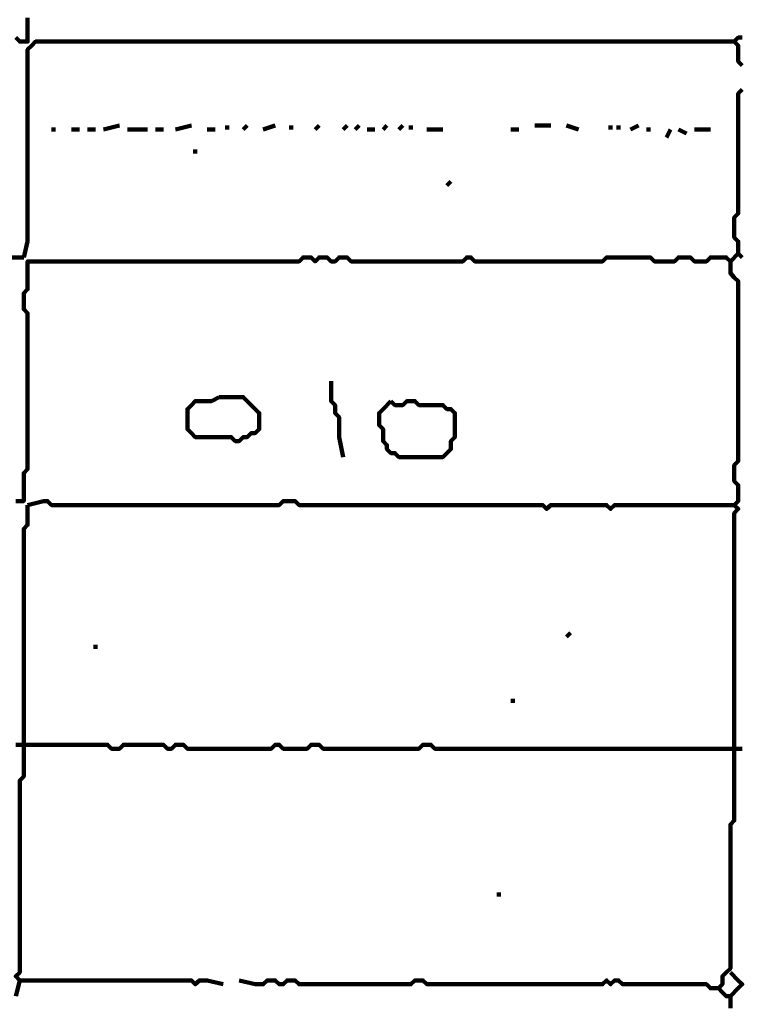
# Model space of a CAD drawing. Header units: metres. Extents: x 1959 to 4131, y 3282 to 4313.
# Tile 88 of 256: x 2374.85 to 2376.52, y 4288.17 to 4290.44. Entities that reach past the tile are written whole.
import ezdxf

# ---------------------------------------------------------------- set-up
doc = ezdxf.new("R2010")
doc.units = ezdxf.units.M
doc.layers.add('P', color=250, linetype='Continuous', lineweight=100)

msp = doc.modelspace()

# ---------------------------------------------------------------- linework, layer by layer
at = {"layer": 'P', "color": 0, "linetype": 'Continuous'}
for points in [[(2374.8416, 4290.4025), (2374.8508, 4290.3933), (2374.86, 4290.3933), (2374.8692, 4290.3933), (2374.8692, 4290.4025), (2374.8692, 4290.4117), (2374.8692, 4290.4209), (2374.8692, 4290.4302), (2374.8692, 4290.4394), (2374.8692, 4290.4486)], [(2376.5216, 4290.4025), (2376.5123, 4290.4025), (2376.5031, 4290.3933), (2376.5123, 4290.384), (2376.5123, 4290.3748), (2376.5123, 4290.3656), (2376.5123, 4290.3563), (2376.5123, 4290.3471), (2376.5216, 4290.3379)], [(2374.86, 4289.8948), (2374.8692, 4289.9317), (2374.8692, 4289.9409), (2374.8692, 4289.9502), (2374.8692, 4289.9594), (2374.8692, 4289.9686), (2374.8692, 4289.9779), (2374.8692, 4289.9871), (2374.8692, 4289.9963), (2374.8692, 4290.0056), (2374.8692, 4290.0148), (2374.8692, 4290.024), (2374.8692, 4290.0333), (2374.8692, 4290.0425), (2374.8692, 4290.0517), (2374.8692, 4290.0609), (2374.8692, 4290.0702), (2374.8692, 4290.0794), (2374.8692, 4290.0886), (2374.8692, 4290.0979), (2374.8692, 4290.1071), (2374.8692, 4290.1163), (2374.8692, 4290.1256), (2374.8692, 4290.1348), (2374.8692, 4290.144), (2374.8692, 4290.1533), (2374.8692, 4290.1625), (2374.8692, 4290.1717), (2374.8692, 4290.1809), (2374.8692, 4290.1902), (2374.8692, 4290.1994), (2374.8692, 4290.2086), (2374.8692, 4290.2179), (2374.8692, 4290.2271), (2374.8692, 4290.2363), (2374.8692, 4290.2456), (2374.8692, 4290.2548), (2374.8692, 4290.264), (2374.8692, 4290.2733), (2374.8692, 4290.2825), (2374.8692, 4290.2917), (2374.8692, 4290.3009), (2374.8692, 4290.3102), (2374.8692, 4290.3194), (2374.8692, 4290.3286), (2374.8692, 4290.3379), (2374.8692, 4290.3471), (2374.8692, 4290.3563), (2374.8692, 4290.3656), (2374.8692, 4290.3748), (2374.8785, 4290.384), (2374.8877, 4290.3933), (2374.8969, 4290.3933), (2374.9062, 4290.3933), (2374.9154, 4290.3933), (2374.9246, 4290.3933), (2374.9339, 4290.3933), (2374.9431, 4290.3933), (2374.9523, 4290.3933), (2374.9616, 4290.3933), (2374.9708, 4290.3933), (2374.98, 4290.3933), (2374.9892, 4290.3933), (2374.9985, 4290.3933), (2375.0077, 4290.3933), (2375.0169, 4290.3933), (2375.0262, 4290.3933), (2375.0354, 4290.3933), (2375.0446, 4290.3933), (2375.0539, 4290.3933), (2375.0631, 4290.3933), (2375.0723, 4290.3933), (2375.0816, 4290.3933), (2375.0908, 4290.3933), (2375.1, 4290.3933), (2375.1092, 4290.3933), (2375.1185, 4290.3933), (2375.1277, 4290.3933), (2375.1369, 4290.3933), (2375.1462, 4290.3933), (2375.1554, 4290.3933), (2375.1646, 4290.3933), (2375.1739, 4290.3933), (2375.1831, 4290.3933), (2375.1923, 4290.3933), (2375.2016, 4290.3933), (2375.2108, 4290.3933), (2375.22, 4290.3933), (2375.2292, 4290.3933), (2375.2385, 4290.3933), (2375.2477, 4290.3933), (2375.2569, 4290.3933), (2375.2662, 4290.3933), (2375.2754, 4290.3933), (2375.2846, 4290.3933), (2375.2939, 4290.3933), (2375.3031, 4290.3933), (2375.3123, 4290.3933), (2375.3216, 4290.3933), (2375.3308, 4290.3933), (2375.34, 4290.3933), (2375.3492, 4290.3933), (2375.3585, 4290.3933), (2375.3677, 4290.3933), (2375.3769, 4290.3933), (2375.3862, 4290.3933), (2375.3954, 4290.3933), (2375.4046, 4290.3933), (2375.4139, 4290.3933), (2375.4231, 4290.3933), (2375.4323, 4290.3933), (2375.4416, 4290.3933), (2375.4508, 4290.3933), (2375.46, 4290.3933), (2375.4692, 4290.3933), (2375.4785, 4290.3933), (2375.4877, 4290.3933), (2375.4969, 4290.3933), (2375.5062, 4290.3933), (2375.5154, 4290.3933), (2375.5246, 4290.3933), (2375.5339, 4290.3933), (2375.5431, 4290.3933), (2375.5523, 4290.3933), (2375.5616, 4290.3933), (2375.5708, 4290.3933), (2375.58, 4290.3933), (2375.5892, 4290.3933), (2375.5985, 4290.3933), (2375.6077, 4290.3933), (2375.6169, 4290.3933), (2375.6262, 4290.3933), (2375.6354, 4290.3933), (2375.6446, 4290.3933), (2375.6539, 4290.3933), (2375.6631, 4290.3933), (2375.6723, 4290.3933), (2375.6816, 4290.3933), (2375.6908, 4290.3933), (2375.7, 4290.3933), (2375.7092, 4290.3933), (2375.7185, 4290.3933), (2375.7277, 4290.3933), (2375.7369, 4290.3933), (2375.7462, 4290.3933), (2375.7554, 4290.3933), (2375.7646, 4290.3933), (2375.7739, 4290.3933), (2375.7831, 4290.3933), (2375.7923, 4290.3933), (2375.8016, 4290.3933), (2375.8108, 4290.3933), (2375.82, 4290.3933), (2375.8292, 4290.3933), (2375.8385, 4290.3933), (2375.8477, 4290.3933), (2375.8569, 4290.3933), (2375.8662, 4290.3933), (2375.8754, 4290.3933), (2375.8846, 4290.3933), (2375.8939, 4290.3933), (2375.9031, 4290.3933), (2375.9123, 4290.3933), (2375.9216, 4290.3933), (2375.9308, 4290.3933), (2375.94, 4290.3933), (2375.9492, 4290.3933), (2375.9585, 4290.3933), (2375.9677, 4290.3933), (2375.9769, 4290.3933), (2375.9862, 4290.3933), (2375.9954, 4290.3933), (2376.0046, 4290.3933), (2376.0139, 4290.3933), (2376.0231, 4290.3933), (2376.0323, 4290.3933), (2376.0416, 4290.3933), (2376.0508, 4290.3933), (2376.06, 4290.3933), (2376.0692, 4290.3933), (2376.0785, 4290.3933), (2376.0877, 4290.3933), (2376.0969, 4290.3933), (2376.1062, 4290.3933), (2376.1154, 4290.3933), (2376.1246, 4290.3933), (2376.1339, 4290.3933), (2376.1431, 4290.3933), (2376.1523, 4290.3933), (2376.1616, 4290.3933), (2376.1708, 4290.3933), (2376.18, 4290.3933), (2376.1892, 4290.3933), (2376.1985, 4290.3933), (2376.2077, 4290.3933), (2376.2169, 4290.3933), (2376.2262, 4290.3933), (2376.2354, 4290.3933), (2376.2446, 4290.3933), (2376.2539, 4290.3933), (2376.2631, 4290.3933), (2376.2723, 4290.3933), (2376.2816, 4290.3933), (2376.2908, 4290.3933), (2376.3, 4290.3933), (2376.3092, 4290.3933), (2376.3185, 4290.3933), (2376.3277, 4290.3933), (2376.3369, 4290.3933), (2376.3462, 4290.3933), (2376.3554, 4290.3933), (2376.3646, 4290.3933), (2376.3739, 4290.3933), (2376.3831, 4290.3933), (2376.3923, 4290.3933), (2376.4016, 4290.3933), (2376.4108, 4290.3933), (2376.42, 4290.3933), (2376.4292, 4290.3933), (2376.4385, 4290.3933), (2376.4477, 4290.3933), (2376.4569, 4290.3933), (2376.4662, 4290.3933), (2376.4754, 4290.3933), (2376.5031, 4290.3933)], [(2376.5216, 4290.2825), (2376.5123, 4290.2733), (2376.5123, 4290.264), (2376.5123, 4290.2548), (2376.5123, 4290.2456), (2376.5123, 4290.2363), (2376.5123, 4290.2271), (2376.5123, 4290.2179), (2376.5123, 4290.2086), (2376.5123, 4290.1994), (2376.5123, 4290.1902), (2376.5123, 4290.1809), (2376.5123, 4290.1717), (2376.5123, 4290.1625), (2376.5123, 4290.1533), (2376.5123, 4290.144), (2376.5123, 4290.1348), (2376.5123, 4290.1256), (2376.5123, 4290.1163), (2376.5123, 4290.1071), (2376.5123, 4290.0979), (2376.5123, 4290.0886), (2376.5123, 4290.0794), (2376.5123, 4290.0702), (2376.5123, 4290.0609), (2376.5123, 4290.0517), (2376.5123, 4290.0425), (2376.5123, 4290.0333), (2376.5123, 4290.024), (2376.5123, 4290.0148), (2376.5123, 4290.0056), (2376.5123, 4289.9963), (2376.5031, 4289.9871), (2376.5031, 4289.9779), (2376.5031, 4289.9686), (2376.5031, 4289.9594), (2376.5031, 4289.9502), (2376.5031, 4289.9409), (2376.5123, 4289.9317), (2376.5123, 4289.9225), (2376.5123, 4289.9133), (2376.5123, 4289.904), (2376.5216, 4289.8948)], [(2375.0446, 4290.1902), (2375.0816, 4290.1994)], [(2375.2477, 4290.1994), (2375.2108, 4290.1902)], [(2375.3308, 4290.1994), (2375.3308, 4290.1902)], [(2375.3769, 4290.1994), (2375.3677, 4290.1902)], [(2375.4416, 4290.1994), (2375.4139, 4290.1902)], [(2375.4785, 4290.1994), (2375.4785, 4290.1902)], [(2375.5431, 4290.1994), (2375.5339, 4290.1902)], [(2375.6077, 4290.1994), (2375.5985, 4290.1902)], [(2375.6354, 4290.1994), (2375.6262, 4290.1902)], [(2375.7, 4290.1994), (2375.6908, 4290.1902)], [(2375.7369, 4290.1994), (2375.7277, 4290.1902)], [(2375.7554, 4290.1994), (2375.7554, 4290.1902)], [(2376.0416, 4290.1994), (2376.0785, 4290.1994)], [(2376.1154, 4290.1994), (2376.1431, 4290.1902)], [(2376.2169, 4290.1994), (2376.2169, 4290.1902)], [(2376.2354, 4290.1994), (2376.2354, 4290.1902)], [(2376.2816, 4290.1994), (2376.2631, 4290.1902)], [(2374.9246, 4290.1902), (2374.9339, 4290.1902)], [(2374.9708, 4290.1902), (2374.9892, 4290.1902)], [(2375.0077, 4290.1902), (2375.0262, 4290.1902)], [(2375.1, 4290.1902), (2375.1462, 4290.1902)], [(2375.1646, 4290.1902), (2375.1831, 4290.1902)], [(2375.2846, 4290.1902), (2375.3031, 4290.1902)], [(2375.6539, 4290.1902), (2375.6723, 4290.1902)], [(2375.7923, 4290.1902), (2375.8292, 4290.1902)], [(2375.9862, 4290.1902), (2376.0046, 4290.1902)], [(2376.3, 4290.1902), (2376.3092, 4290.1902)], [(2376.3554, 4290.1902), (2376.3462, 4290.1717)], [(2376.3739, 4290.1902), (2376.3923, 4290.1809)], [(2376.4108, 4290.1902), (2376.4477, 4290.1902)], [(2375.2569, 4290.144), (2375.2569, 4290.1348)], [(2375.8477, 4290.0702), (2375.8385, 4290.0609)], [(2376.5123, 4289.904), (2376.4939, 4289.8856)], [(2374.8231, 4289.8948), (2374.86, 4289.8948)], [(2376.4939, 4288.1594), (2376.4939, 4288.1686), (2376.4939, 4288.1779), (2376.4939, 4288.1871), (2376.4846, 4288.1871), (2376.4754, 4288.1963), (2376.4662, 4288.2056), (2376.4754, 4288.2148), (2376.4754, 4288.224), (2376.4754, 4288.2333), (2376.4846, 4288.2425), (2376.4939, 4288.2517), (2376.4939, 4288.2609), (2376.4939, 4288.2702), (2376.4939, 4288.2794), (2376.4939, 4288.2886), (2376.4939, 4288.2979), (2376.4939, 4288.3071), (2376.4939, 4288.3163), (2376.4939, 4288.3256), (2376.4939, 4288.3348), (2376.4939, 4288.344), (2376.4939, 4288.3533), (2376.4939, 4288.3625), (2376.4939, 4288.3717), (2376.4939, 4288.3809), (2376.4939, 4288.3902), (2376.4939, 4288.3994), (2376.4939, 4288.4086), (2376.4939, 4288.4179), (2376.4939, 4288.4271), (2376.4939, 4288.4363), (2376.4939, 4288.4456), (2376.4939, 4288.4548), (2376.4939, 4288.464), (2376.4939, 4288.4733), (2376.4939, 4288.4825), (2376.4939, 4288.4917), (2376.4939, 4288.5009), (2376.4939, 4288.5102), (2376.4939, 4288.5194), (2376.4939, 4288.5286), (2376.4939, 4288.5379), (2376.4939, 4288.5471), (2376.4939, 4288.5563), (2376.4939, 4288.5656), (2376.4939, 4288.5748), (2376.4939, 4288.584), (2376.5031, 4288.5933), (2376.5031, 4288.6025), (2376.5031, 4288.6117), (2376.5031, 4288.6209), (2376.5031, 4288.6302), (2376.5031, 4288.6394), (2376.5031, 4288.6486), (2376.5031, 4288.6579), (2376.5031, 4288.6671), (2376.5031, 4288.6763), (2376.5031, 4288.6856), (2376.5031, 4288.6948), (2376.5031, 4288.704), (2376.5031, 4288.7133), (2376.5031, 4288.7225), (2376.5031, 4288.7317), (2376.5031, 4288.7409), (2376.5031, 4288.7502), (2376.5031, 4288.7594), (2376.5031, 4288.7686), (2376.5031, 4288.7779), (2376.5031, 4288.7871), (2376.5031, 4288.7963), (2376.5031, 4288.8056), (2376.5031, 4288.8148), (2376.5031, 4288.824), (2376.5031, 4288.8333), (2376.5031, 4288.8425), (2376.5031, 4288.8517), (2376.5031, 4288.8609), (2376.5031, 4288.8702), (2376.5031, 4288.8794), (2376.5031, 4288.8886), (2376.5031, 4288.8979), (2376.5031, 4288.9071), (2376.5031, 4288.9163), (2376.5031, 4288.9256), (2376.5031, 4288.9348), (2376.5031, 4288.944), (2376.5031, 4288.9533), (2376.5031, 4288.9625), (2376.5031, 4288.9717), (2376.5031, 4288.9809), (2376.5031, 4288.9902), (2376.5031, 4288.9994), (2376.5031, 4289.0086), (2376.5031, 4289.0179), (2376.5031, 4289.0271), (2376.5031, 4289.0363), (2376.5031, 4289.0456), (2376.5031, 4289.0548), (2376.5031, 4289.064), (2376.5031, 4289.0733), (2376.5031, 4289.0825), (2376.5031, 4289.0917), (2376.5031, 4289.1009), (2376.5031, 4289.1102), (2376.5031, 4289.1194), (2376.5031, 4289.1286), (2376.5031, 4289.1379), (2376.5031, 4289.1471), (2376.5031, 4289.1563), (2376.5031, 4289.1656), (2376.5031, 4289.1748), (2376.5031, 4289.184), (2376.5031, 4289.1933), (2376.5031, 4289.2025), (2376.5031, 4289.2117), (2376.5031, 4289.2209), (2376.5031, 4289.2302), (2376.5031, 4289.2394), (2376.5031, 4289.2486), (2376.5031, 4289.2579), (2376.5031, 4289.2671), (2376.5031, 4289.2763), (2376.5031, 4289.2856), (2376.5031, 4289.2948), (2376.5031, 4289.304), (2376.5123, 4289.3133), (2376.5031, 4289.3225), (2376.5123, 4289.3317), (2376.5123, 4289.3409), (2376.5123, 4289.3502), (2376.5123, 4289.3594), (2376.5123, 4289.3686), (2376.5031, 4289.3779), (2376.5031, 4289.3871), (2376.5031, 4289.3963), (2376.5031, 4289.4056), (2376.5031, 4289.4148), (2376.5123, 4289.424), (2376.5123, 4289.4333), (2376.5123, 4289.4425), (2376.5123, 4289.4517), (2376.5123, 4289.4609), (2376.5123, 4289.4702), (2376.5123, 4289.4794), (2376.5123, 4289.4886), (2376.5123, 4289.4979), (2376.5123, 4289.5071), (2376.5123, 4289.5163), (2376.5123, 4289.5256), (2376.5123, 4289.5348), (2376.5123, 4289.544), (2376.5123, 4289.5533), (2376.5123, 4289.5625), (2376.5123, 4289.5717), (2376.5123, 4289.5809), (2376.5123, 4289.5902), (2376.5123, 4289.5994), (2376.5123, 4289.6086), (2376.5123, 4289.6179), (2376.5123, 4289.6271), (2376.5123, 4289.6363), (2376.5123, 4289.6456), (2376.5123, 4289.6548), (2376.5123, 4289.664), (2376.5123, 4289.6733), (2376.5123, 4289.6825), (2376.5123, 4289.6917), (2376.5123, 4289.7009), (2376.5123, 4289.7102), (2376.5123, 4289.7194), (2376.5123, 4289.7286), (2376.5123, 4289.7379), (2376.5123, 4289.7471), (2376.5123, 4289.7563), (2376.5123, 4289.7656), (2376.5123, 4289.7748), (2376.5123, 4289.784), (2376.5123, 4289.7933), (2376.5123, 4289.8025), (2376.5123, 4289.8117), (2376.5123, 4289.8209), (2376.5123, 4289.8302), (2376.5123, 4289.8394), (2376.5031, 4289.8486), (2376.4939, 4289.8579), (2376.4939, 4289.8671), (2376.4939, 4289.8763), (2376.4939, 4289.8856), (2376.4846, 4289.8948), (2376.4754, 4289.8948), (2376.4662, 4289.8948), (2376.4569, 4289.8948), (2376.4477, 4289.8948), (2376.4385, 4289.8856), (2376.4292, 4289.8856), (2376.42, 4289.8856), (2376.4108, 4289.8856), (2376.4016, 4289.8948), (2376.3923, 4289.8948), (2376.3831, 4289.8948), (2376.3739, 4289.8948), (2376.3646, 4289.8856), (2376.3554, 4289.8856), (2376.3462, 4289.8856), (2376.3369, 4289.8856), (2376.3277, 4289.8856), (2376.3185, 4289.8856), (2376.3092, 4289.8948), (2376.3, 4289.8948), (2376.2908, 4289.8948), (2376.2816, 4289.8948), (2376.2723, 4289.8948), (2376.2631, 4289.8948), (2376.2539, 4289.8948), (2376.2446, 4289.8948), (2376.2354, 4289.8948), (2376.2262, 4289.8948), (2376.2169, 4289.8948), (2376.2077, 4289.8948), (2376.1985, 4289.8856), (2376.1892, 4289.8856), (2376.18, 4289.8856), (2376.1708, 4289.8856), (2376.1616, 4289.8856), (2376.1523, 4289.8856), (2376.1431, 4289.8856), (2376.1339, 4289.8856), (2376.1246, 4289.8856), (2376.1154, 4289.8856), (2376.1062, 4289.8856), (2376.0969, 4289.8856), (2376.0877, 4289.8856), (2376.0785, 4289.8856), (2376.0692, 4289.8856), (2376.06, 4289.8856), (2376.0508, 4289.8856), (2376.0416, 4289.8856), (2376.0323, 4289.8856), (2376.0231, 4289.8856), (2376.0139, 4289.8856), (2376.0046, 4289.8856), (2375.9954, 4289.8856), (2375.9862, 4289.8856), (2375.9769, 4289.8856), (2375.9677, 4289.8856), (2375.9585, 4289.8856), (2375.9492, 4289.8856), (2375.94, 4289.8856), (2375.9308, 4289.8856), (2375.9216, 4289.8856), (2375.9123, 4289.8856), (2375.9031, 4289.8856), (2375.8939, 4289.8948), (2375.8846, 4289.8948), (2375.8754, 4289.8856), (2375.8662, 4289.8856), (2375.8569, 4289.8856), (2375.8477, 4289.8856), (2375.8385, 4289.8856), (2375.8292, 4289.8856), (2375.82, 4289.8856), (2375.8108, 4289.8856), (2375.8016, 4289.8856), (2375.7923, 4289.8856), (2375.7831, 4289.8856), (2375.7739, 4289.8856), (2375.7646, 4289.8856), (2375.7554, 4289.8856), (2375.7462, 4289.8856), (2375.7369, 4289.8856), (2375.7277, 4289.8856), (2375.7185, 4289.8856), (2375.7092, 4289.8856), (2375.7, 4289.8856), (2375.6908, 4289.8856), (2375.6816, 4289.8856), (2375.6723, 4289.8856), (2375.6631, 4289.8856), (2375.6539, 4289.8856), (2375.6446, 4289.8856), (2375.6354, 4289.8856), (2375.6262, 4289.8856), (2375.6169, 4289.8856), (2375.6077, 4289.8948), (2375.5985, 4289.8948), (2375.5892, 4289.8948), (2375.58, 4289.8856), (2375.5708, 4289.8856), (2375.5616, 4289.8948), (2375.5523, 4289.8948), (2375.5431, 4289.8948), (2375.5339, 4289.8856), (2375.5246, 4289.8948), (2375.5154, 4289.8948), (2375.5062, 4289.8948), (2375.4969, 4289.8856), (2375.4877, 4289.8856), (2375.4785, 4289.8856), (2375.4692, 4289.8856), (2375.46, 4289.8856), (2375.4508, 4289.8856), (2375.4416, 4289.8856), (2375.4323, 4289.8856), (2375.4231, 4289.8856), (2375.4139, 4289.8856), (2375.4046, 4289.8856), (2375.3954, 4289.8856), (2375.3862, 4289.8856), (2375.3769, 4289.8856), (2375.3677, 4289.8856), (2375.3585, 4289.8856), (2375.3492, 4289.8856), (2375.34, 4289.8856), (2375.3308, 4289.8856), (2375.3216, 4289.8856), (2375.3123, 4289.8856), (2375.3031, 4289.8856), (2375.2939, 4289.8856), (2375.2846, 4289.8856), (2375.2754, 4289.8856), (2375.2662, 4289.8856), (2375.2569, 4289.8856), (2375.2477, 4289.8856), (2375.2385, 4289.8856), (2375.2292, 4289.8856), (2375.22, 4289.8856), (2375.2108, 4289.8856), (2375.2016, 4289.8856), (2375.1923, 4289.8856), (2375.1831, 4289.8856), (2375.1739, 4289.8856), (2375.1646, 4289.8856), (2375.1554, 4289.8856), (2375.1462, 4289.8856), (2375.1369, 4289.8856), (2375.1277, 4289.8856), (2375.1185, 4289.8856), (2375.1092, 4289.8856), (2375.1, 4289.8856), (2375.0908, 4289.8856), (2375.0816, 4289.8856), (2375.0723, 4289.8856), (2375.0631, 4289.8856), (2375.0539, 4289.8856), (2375.0446, 4289.8856), (2375.0354, 4289.8856), (2375.0262, 4289.8856), (2375.0169, 4289.8856), (2375.0077, 4289.8856), (2374.9985, 4289.8856), (2374.9892, 4289.8856), (2374.98, 4289.8856), (2374.9708, 4289.8856), (2374.9616, 4289.8856), (2374.9523, 4289.8856), (2374.9431, 4289.8856), (2374.9339, 4289.8856), (2374.9246, 4289.8856), (2374.9154, 4289.8856), (2374.9062, 4289.8856), (2374.8969, 4289.8856), (2374.8877, 4289.8856), (2374.8785, 4289.8856), (2374.8692, 4289.8856), (2374.8692, 4289.8763), (2374.8692, 4289.8671), (2374.8692, 4289.8579), (2374.8692, 4289.8486), (2374.8692, 4289.8394), (2374.8692, 4289.8302), (2374.8692, 4289.8209), (2374.86, 4289.8117), (2374.86, 4289.8025), (2374.86, 4289.7933), (2374.86, 4289.784), (2374.86, 4289.7748), (2374.8692, 4289.7656), (2374.8692, 4289.7563), (2374.8692, 4289.7471), (2374.8692, 4289.7379), (2374.8692, 4289.7286), (2374.8692, 4289.7194), (2374.8692, 4289.7102), (2374.8692, 4289.7009), (2374.8692, 4289.6917), (2374.8692, 4289.6825), (2374.8692, 4289.6733), (2374.8692, 4289.664), (2374.8692, 4289.6548), (2374.8692, 4289.6456), (2374.8692, 4289.6363), (2374.8692, 4289.6271), (2374.8692, 4289.6179), (2374.8692, 4289.6086), (2374.8692, 4289.5994), (2374.8692, 4289.5902), (2374.8692, 4289.5809), (2374.8692, 4289.5717), (2374.8692, 4289.5625), (2374.8692, 4289.5533), (2374.8692, 4289.544), (2374.8692, 4289.5348), (2374.8692, 4289.5256), (2374.8692, 4289.5163), (2374.8692, 4289.5071), (2374.8692, 4289.4979), (2374.8692, 4289.4886), (2374.8692, 4289.4794), (2374.8692, 4289.4702), (2374.8692, 4289.4609), (2374.8692, 4289.4517), (2374.8692, 4289.4425), (2374.8692, 4289.4333), (2374.8692, 4289.424), (2374.8692, 4289.4148), (2374.8692, 4289.4056), (2374.86, 4289.3963), (2374.86, 4289.3871), (2374.86, 4289.3779), (2374.86, 4289.3686), (2374.86, 4289.3594), (2374.86, 4289.3502), (2374.86, 4289.3409), (2374.86, 4289.3317), (2374.8508, 4289.3317), (2374.8416, 4289.3317)], [(2375.5708, 4289.6086), (2375.5708, 4289.5717), (2375.5708, 4289.5625), (2375.58, 4289.5533), (2375.58, 4289.544), (2375.58, 4289.5348), (2375.5892, 4289.5256), (2375.5892, 4289.5163), (2375.5892, 4289.5071), (2375.5892, 4289.4979), (2375.5892, 4289.4886), (2375.5892, 4289.4794), (2375.5985, 4289.4333)], [(2375.3123, 4289.5717), (2375.3216, 4289.5717), (2375.3308, 4289.5717), (2375.34, 4289.5717), (2375.3492, 4289.5717), (2375.3585, 4289.5717), (2375.3677, 4289.5717), (2375.3769, 4289.5625), (2375.3862, 4289.5533), (2375.3954, 4289.544), (2375.4046, 4289.5348), (2375.4046, 4289.5256), (2375.4046, 4289.5163), (2375.4046, 4289.5071), (2375.4046, 4289.4979), (2375.3954, 4289.4886), (2375.3862, 4289.4886), (2375.3769, 4289.4794), (2375.3677, 4289.4794), (2375.3585, 4289.4702), (2375.3492, 4289.4702), (2375.34, 4289.4794), (2375.3308, 4289.4794), (2375.3216, 4289.4794), (2375.3123, 4289.4794), (2375.3031, 4289.4794), (2375.2939, 4289.4794), (2375.2846, 4289.4794), (2375.2754, 4289.4794), (2375.2662, 4289.4794), (2375.2569, 4289.4794), (2375.2477, 4289.4886), (2375.2385, 4289.4979), (2375.2385, 4289.5071), (2375.2385, 4289.5163), (2375.2385, 4289.5256), (2375.2385, 4289.5348), (2375.2385, 4289.544), (2375.2477, 4289.5533), (2375.2569, 4289.5625), (2375.2662, 4289.5625), (2375.2754, 4289.5625), (2375.2846, 4289.5625), (2375.2939, 4289.5625), (2375.3123, 4289.5717)], [(2375.7092, 4289.5625), (2375.7185, 4289.5533), (2375.7277, 4289.5533), (2375.7369, 4289.5533), (2375.7462, 4289.5625), (2375.7554, 4289.5625), (2375.7646, 4289.5625), (2375.7739, 4289.5533), (2375.7831, 4289.5533), (2375.7923, 4289.5533), (2375.8016, 4289.5533), (2375.8108, 4289.5533), (2375.82, 4289.5533), (2375.8292, 4289.5533), (2375.8385, 4289.544), (2375.8477, 4289.544), (2375.8569, 4289.5348), (2375.8569, 4289.5256), (2375.8569, 4289.5163), (2375.8569, 4289.5071), (2375.8569, 4289.4979), (2375.8569, 4289.4886), (2375.8569, 4289.4794), (2375.8477, 4289.4702), (2375.8477, 4289.4609), (2375.8477, 4289.4517), (2375.8385, 4289.4425), (2375.8292, 4289.4333), (2375.82, 4289.4333), (2375.8108, 4289.4333), (2375.8016, 4289.4333), (2375.7923, 4289.4333), (2375.7831, 4289.4333), (2375.7739, 4289.4333), (2375.7646, 4289.4333), (2375.7554, 4289.4333), (2375.7462, 4289.4333), (2375.7369, 4289.4333), (2375.7277, 4289.4333), (2375.7185, 4289.4425), (2375.7092, 4289.4425), (2375.7, 4289.4517), (2375.7, 4289.4609), (2375.6908, 4289.4702), (2375.6908, 4289.4794), (2375.6908, 4289.4886), (2375.6908, 4289.4979), (2375.6816, 4289.5071), (2375.6816, 4289.5163), (2375.6816, 4289.5256), (2375.6816, 4289.5348), (2375.6908, 4289.544), (2375.7092, 4289.5625)], [(2374.8692, 4289.3225), (2374.9062, 4289.3317), (2374.9154, 4289.3317), (2374.9246, 4289.3225), (2374.9339, 4289.3225), (2374.9431, 4289.3225), (2374.9523, 4289.3225), (2374.9616, 4289.3225), (2374.9708, 4289.3225), (2374.98, 4289.3225), (2374.9892, 4289.3225), (2374.9985, 4289.3225), (2375.0077, 4289.3225), (2375.0169, 4289.3225), (2375.0262, 4289.3225), (2375.0354, 4289.3225), (2375.0446, 4289.3225), (2375.0539, 4289.3225), (2375.0631, 4289.3225), (2375.0723, 4289.3225), (2375.0816, 4289.3225), (2375.0908, 4289.3225), (2375.1, 4289.3225), (2375.1092, 4289.3225), (2375.1185, 4289.3225), (2375.1277, 4289.3225), (2375.1369, 4289.3225), (2375.1462, 4289.3225), (2375.1554, 4289.3225), (2375.1646, 4289.3225), (2375.1739, 4289.3225), (2375.1831, 4289.3225), (2375.1923, 4289.3225), (2375.2016, 4289.3225), (2375.2108, 4289.3225), (2375.22, 4289.3225), (2375.2292, 4289.3225), (2375.2385, 4289.3225), (2375.2477, 4289.3225), (2375.2569, 4289.3225), (2375.2662, 4289.3225), (2375.2754, 4289.3225), (2375.2846, 4289.3225), (2375.2939, 4289.3225), (2375.3031, 4289.3225), (2375.3123, 4289.3225), (2375.3216, 4289.3225), (2375.3308, 4289.3225), (2375.34, 4289.3225), (2375.3492, 4289.3225), (2375.3585, 4289.3225), (2375.3677, 4289.3225), (2375.3769, 4289.3225), (2375.3862, 4289.3225), (2375.3954, 4289.3225), (2375.4046, 4289.3225), (2375.4139, 4289.3225), (2375.4231, 4289.3225), (2375.4323, 4289.3225), (2375.4416, 4289.3225), (2375.4508, 4289.3225), (2375.46, 4289.3317), (2375.4692, 4289.3317), (2375.4785, 4289.3317), (2375.4877, 4289.3317), (2375.4969, 4289.3225), (2375.5062, 4289.3225), (2375.5154, 4289.3225), (2375.5246, 4289.3225), (2375.5339, 4289.3225), (2375.5431, 4289.3225), (2375.5523, 4289.3225), (2375.5616, 4289.3225), (2375.5708, 4289.3225), (2375.58, 4289.3225), (2375.5892, 4289.3225), (2375.5985, 4289.3225), (2375.6077, 4289.3225), (2375.6169, 4289.3225), (2375.6262, 4289.3225), (2375.6354, 4289.3225), (2375.6446, 4289.3225), (2375.6539, 4289.3225), (2375.6631, 4289.3225), (2375.6723, 4289.3225), (2375.6816, 4289.3225), (2375.6908, 4289.3225), (2375.7, 4289.3225), (2375.7092, 4289.3225), (2375.7185, 4289.3225), (2375.7277, 4289.3225), (2375.7369, 4289.3225), (2375.7462, 4289.3225), (2375.7554, 4289.3225), (2375.7646, 4289.3225), (2375.7739, 4289.3225), (2375.7831, 4289.3225), (2375.7923, 4289.3225), (2375.8016, 4289.3225), (2375.8108, 4289.3225), (2375.82, 4289.3225), (2375.8292, 4289.3225), (2375.8385, 4289.3225), (2375.8477, 4289.3225), (2375.8569, 4289.3225), (2375.8662, 4289.3225), (2375.8754, 4289.3225), (2375.8846, 4289.3225), (2375.8939, 4289.3225), (2375.9031, 4289.3225), (2375.9123, 4289.3225), (2375.9216, 4289.3225), (2375.9308, 4289.3225), (2375.94, 4289.3225), (2375.9492, 4289.3225), (2375.9585, 4289.3225), (2375.9677, 4289.3225), (2375.9769, 4289.3225), (2375.9862, 4289.3225), (2375.9954, 4289.3225), (2376.0046, 4289.3225), (2376.0139, 4289.3225), (2376.0231, 4289.3225), (2376.0323, 4289.3225), (2376.0416, 4289.3225), (2376.0508, 4289.3225), (2376.06, 4289.3225), (2376.0692, 4289.3133), (2376.0785, 4289.3225), (2376.0877, 4289.3225), (2376.0969, 4289.3225), (2376.1062, 4289.3225), (2376.1154, 4289.3225), (2376.1246, 4289.3225), (2376.1339, 4289.3225), (2376.1431, 4289.3225), (2376.1523, 4289.3225), (2376.1616, 4289.3225), (2376.1708, 4289.3225), (2376.18, 4289.3225), (2376.1892, 4289.3225), (2376.1985, 4289.3225), (2376.2077, 4289.3225), (2376.2169, 4289.3133), (2376.2262, 4289.3225), (2376.2354, 4289.3225), (2376.2446, 4289.3225), (2376.2539, 4289.3225), (2376.2631, 4289.3225), (2376.2723, 4289.3225), (2376.2816, 4289.3225), (2376.2908, 4289.3225), (2376.3, 4289.3225), (2376.3092, 4289.3225), (2376.3185, 4289.3225), (2376.3277, 4289.3225), (2376.3369, 4289.3225), (2376.3462, 4289.3225), (2376.3554, 4289.3225), (2376.3646, 4289.3225), (2376.3739, 4289.3225), (2376.3831, 4289.3225), (2376.3923, 4289.3225), (2376.4016, 4289.3225), (2376.4108, 4289.3225), (2376.42, 4289.3225), (2376.4292, 4289.3225), (2376.4385, 4289.3225), (2376.4477, 4289.3225), (2376.4569, 4289.3225), (2376.4662, 4289.3225), (2376.4754, 4289.3225), (2376.5031, 4289.3225)], [(2374.8692, 4289.3225), (2374.8692, 4289.2856), (2374.8692, 4289.2763), (2374.86, 4289.2671), (2374.86, 4289.2579), (2374.86, 4289.2486), (2374.86, 4289.2394), (2374.86, 4289.2302), (2374.86, 4289.2209), (2374.86, 4289.2117), (2374.86, 4289.2025), (2374.86, 4289.1933), (2374.86, 4289.184), (2374.86, 4289.1748), (2374.86, 4289.1656), (2374.86, 4289.1563), (2374.86, 4289.1471), (2374.86, 4289.1379), (2374.86, 4289.1286), (2374.86, 4289.1194), (2374.86, 4289.1102), (2374.86, 4289.1009), (2374.86, 4289.0917), (2374.86, 4289.0825), (2374.86, 4289.0733), (2374.86, 4289.064), (2374.86, 4289.0548), (2374.86, 4289.0456), (2374.86, 4289.0363), (2374.86, 4289.0271), (2374.86, 4289.0179), (2374.86, 4289.0086), (2374.86, 4288.9994), (2374.86, 4288.9902), (2374.86, 4288.9809), (2374.86, 4288.9717), (2374.86, 4288.9625), (2374.86, 4288.9533), (2374.86, 4288.944), (2374.86, 4288.9348), (2374.86, 4288.9256), (2374.86, 4288.9163), (2374.86, 4288.9071), (2374.86, 4288.8979), (2374.86, 4288.8886), (2374.86, 4288.8794), (2374.86, 4288.8702), (2374.86, 4288.8609), (2374.86, 4288.8517), (2374.86, 4288.8425), (2374.86, 4288.8333), (2374.86, 4288.824), (2374.86, 4288.8148), (2374.86, 4288.8056), (2374.86, 4288.7963), (2374.86, 4288.7871), (2374.86, 4288.7779), (2374.86, 4288.7686), (2374.86, 4288.7594), (2374.86, 4288.7502), (2374.86, 4288.7409), (2374.86, 4288.7317), (2374.86, 4288.7225), (2374.86, 4288.7133), (2374.86, 4288.704), (2374.86, 4288.6948), (2374.8508, 4288.6856), (2374.8508, 4288.6763), (2374.8508, 4288.6671), (2374.8508, 4288.6579), (2374.8508, 4288.6486), (2374.8508, 4288.6394), (2374.8508, 4288.6302), (2374.8508, 4288.6209), (2374.8508, 4288.6117), (2374.8508, 4288.6025), (2374.8508, 4288.5933), (2374.8508, 4288.584), (2374.8508, 4288.5748), (2374.8508, 4288.5656), (2374.8508, 4288.5563), (2374.8508, 4288.5471), (2374.8508, 4288.5379), (2374.8508, 4288.5286), (2374.8508, 4288.5194), (2374.8508, 4288.5102), (2374.8508, 4288.5009), (2374.8508, 4288.4917), (2374.8508, 4288.4825), (2374.8508, 4288.4733), (2374.8508, 4288.464), (2374.8508, 4288.4548), (2374.8508, 4288.4456), (2374.8508, 4288.4363), (2374.8508, 4288.4271), (2374.8508, 4288.4179), (2374.8508, 4288.4086), (2374.8508, 4288.3994), (2374.8508, 4288.3902), (2374.8508, 4288.3809), (2374.8508, 4288.3717), (2374.8508, 4288.3625), (2374.8508, 4288.3533), (2374.8508, 4288.344), (2374.8508, 4288.3348), (2374.8508, 4288.3256), (2374.8508, 4288.3163), (2374.8508, 4288.3071), (2374.8508, 4288.2979), (2374.8508, 4288.2886), (2374.8508, 4288.2794), (2374.8508, 4288.2702), (2374.8508, 4288.2609), (2374.8508, 4288.2517), (2374.8508, 4288.2425), (2374.8416, 4288.2333), (2374.8508, 4288.224), (2374.86, 4288.224), (2374.8692, 4288.224), (2374.8785, 4288.224), (2374.8877, 4288.224), (2374.8969, 4288.224), (2374.9062, 4288.224), (2374.9154, 4288.224), (2374.9246, 4288.224), (2374.9339, 4288.224), (2374.9431, 4288.224), (2374.9523, 4288.224), (2374.9616, 4288.224), (2374.9708, 4288.224), (2374.98, 4288.224), (2374.9892, 4288.224), (2374.9985, 4288.224), (2375.0077, 4288.224), (2375.0169, 4288.224), (2375.0262, 4288.224), (2375.0354, 4288.224), (2375.0446, 4288.224), (2375.0539, 4288.224), (2375.0631, 4288.224), (2375.0723, 4288.224), (2375.0816, 4288.224), (2375.0908, 4288.224), (2375.1, 4288.224), (2375.1092, 4288.224), (2375.1185, 4288.224), (2375.1277, 4288.224), (2375.1369, 4288.224), (2375.1462, 4288.224), (2375.1554, 4288.224), (2375.1646, 4288.224), (2375.1739, 4288.224), (2375.1831, 4288.224), (2375.1923, 4288.224), (2375.2016, 4288.224), (2375.2108, 4288.224), (2375.22, 4288.224), (2375.2292, 4288.224), (2375.2385, 4288.224), (2375.2477, 4288.224), (2375.2569, 4288.2148), (2375.2662, 4288.224), (2375.2754, 4288.224), (2375.2846, 4288.224), (2375.3216, 4288.2148)], [(2376.1246, 4289.0271), (2376.1154, 4289.0179)], [(2375.0262, 4288.9994), (2375.0262, 4288.9902)], [(2375.9862, 4288.8702), (2375.9954, 4288.8702)], [(2376.5216, 4288.7594), (2376.5123, 4288.7594), (2376.5031, 4288.7594), (2376.4939, 4288.7594), (2376.4846, 4288.7594), (2376.4754, 4288.7594), (2376.4662, 4288.7594), (2376.4569, 4288.7594), (2376.4477, 4288.7594), (2376.4385, 4288.7594), (2376.4292, 4288.7594), (2376.42, 4288.7594), (2376.4108, 4288.7594), (2376.4016, 4288.7594), (2376.3923, 4288.7594), (2376.3831, 4288.7594), (2376.3739, 4288.7594), (2376.3646, 4288.7594), (2376.3554, 4288.7594), (2376.3462, 4288.7594), (2376.3369, 4288.7594), (2376.3277, 4288.7594), (2376.3185, 4288.7594), (2376.3092, 4288.7594), (2376.3, 4288.7594), (2376.2908, 4288.7594), (2376.2816, 4288.7594), (2376.2723, 4288.7594), (2376.2631, 4288.7594), (2376.2539, 4288.7594), (2376.2446, 4288.7594), (2376.2354, 4288.7594), (2376.2262, 4288.7594), (2376.2169, 4288.7594), (2376.2077, 4288.7594), (2376.1985, 4288.7594), (2376.1892, 4288.7594), (2376.18, 4288.7594), (2376.1708, 4288.7594), (2376.1616, 4288.7594), (2376.1523, 4288.7594), (2376.1431, 4288.7594), (2376.1339, 4288.7594), (2376.1246, 4288.7594), (2376.1154, 4288.7594), (2376.1062, 4288.7594), (2376.0969, 4288.7594), (2376.0877, 4288.7594), (2376.0785, 4288.7594), (2376.0692, 4288.7594), (2376.06, 4288.7594), (2376.0508, 4288.7594), (2376.0416, 4288.7594), (2376.0323, 4288.7594), (2376.0231, 4288.7594), (2376.0139, 4288.7594), (2376.0046, 4288.7594), (2375.9954, 4288.7594), (2375.9862, 4288.7594), (2375.9769, 4288.7594), (2375.9677, 4288.7594), (2375.9585, 4288.7594), (2375.9492, 4288.7594), (2375.94, 4288.7594), (2375.9308, 4288.7594), (2375.9216, 4288.7594), (2375.9123, 4288.7594), (2375.9031, 4288.7594), (2375.8939, 4288.7594), (2375.8846, 4288.7594), (2375.8754, 4288.7594), (2375.8662, 4288.7594), (2375.8569, 4288.7594), (2375.8477, 4288.7594), (2375.8385, 4288.7594), (2375.8292, 4288.7594), (2375.82, 4288.7594), (2375.8108, 4288.7594), (2375.8016, 4288.7686), (2375.7923, 4288.7686), (2375.7831, 4288.7686), (2375.7739, 4288.7594), (2375.7646, 4288.7594), (2375.7554, 4288.7594), (2375.7462, 4288.7594), (2375.7369, 4288.7594), (2375.7277, 4288.7594), (2375.7185, 4288.7594), (2375.7092, 4288.7594), (2375.7, 4288.7594), (2375.6908, 4288.7594), (2375.6816, 4288.7594), (2375.6723, 4288.7594), (2375.6631, 4288.7594), (2375.6539, 4288.7594), (2375.6446, 4288.7594), (2375.6354, 4288.7594), (2375.6262, 4288.7594), (2375.6169, 4288.7594), (2375.6077, 4288.7594), (2375.5985, 4288.7594), (2375.5892, 4288.7594), (2375.58, 4288.7594), (2375.5708, 4288.7594), (2375.5616, 4288.7594), (2375.5523, 4288.7594), (2375.5431, 4288.7686), (2375.5339, 4288.7686), (2375.5246, 4288.7686), (2375.5154, 4288.7594), (2375.5062, 4288.7594), (2375.4969, 4288.7594), (2375.4877, 4288.7594), (2375.4785, 4288.7594), (2375.4692, 4288.7594), (2375.46, 4288.7594), (2375.4508, 4288.7686), (2375.4416, 4288.7686), (2375.4323, 4288.7594), (2375.4231, 4288.7594), (2375.4139, 4288.7594), (2375.4046, 4288.7594), (2375.3954, 4288.7594), (2375.3862, 4288.7594), (2375.3769, 4288.7594), (2375.3677, 4288.7594), (2375.3585, 4288.7594), (2375.3492, 4288.7594), (2375.34, 4288.7594), (2375.3308, 4288.7594), (2375.3216, 4288.7594), (2375.3123, 4288.7594), (2375.3031, 4288.7594), (2375.2939, 4288.7594), (2375.2846, 4288.7594), (2375.2754, 4288.7594), (2375.2662, 4288.7594), (2375.2569, 4288.7594), (2375.2477, 4288.7594), (2375.2385, 4288.7594), (2375.2292, 4288.7686), (2375.22, 4288.7686), (2375.2108, 4288.7686), (2375.2016, 4288.7594), (2375.1923, 4288.7594), (2375.1831, 4288.7686), (2375.1739, 4288.7686), (2375.1646, 4288.7686), (2375.1554, 4288.7686), (2375.1462, 4288.7686), (2375.1369, 4288.7686), (2375.1277, 4288.7686), (2375.1185, 4288.7686), (2375.1092, 4288.7686), (2375.1, 4288.7686), (2375.0908, 4288.7686), (2375.0816, 4288.7594), (2375.0723, 4288.7594), (2375.0631, 4288.7594), (2375.0539, 4288.7686), (2375.0446, 4288.7686), (2375.0354, 4288.7686), (2375.0262, 4288.7686), (2375.0169, 4288.7686), (2375.0077, 4288.7686), (2374.9985, 4288.7686), (2374.9892, 4288.7686), (2374.98, 4288.7686), (2374.9708, 4288.7686), (2374.9616, 4288.7686), (2374.9523, 4288.7686), (2374.9431, 4288.7686), (2374.9339, 4288.7686), (2374.9246, 4288.7686), (2374.9154, 4288.7686), (2374.9062, 4288.7686), (2374.8969, 4288.7686), (2374.8877, 4288.7686), (2374.8785, 4288.7686), (2374.8692, 4288.7686), (2374.86, 4288.7686), (2374.8508, 4288.7686), (2374.8416, 4288.7686)], [(2375.9585, 4288.4271), (2375.9585, 4288.4179)], [(2376.4939, 4288.2425), (2376.5123, 4288.224), (2376.5216, 4288.2148), (2376.5123, 4288.2056), (2376.4939, 4288.1871)], [(2374.8508, 4288.224), (2374.8416, 4288.1871)], [(2375.3585, 4288.224), (2375.3954, 4288.2148), (2375.4046, 4288.2148), (2375.4139, 4288.2148), (2375.4231, 4288.224), (2375.4323, 4288.224), (2375.4416, 4288.224), (2375.4508, 4288.2148), (2375.46, 4288.2148), (2375.4692, 4288.224), (2375.4785, 4288.224), (2375.4877, 4288.224), (2375.4969, 4288.2148), (2375.5062, 4288.2148), (2375.5154, 4288.2148), (2375.5246, 4288.2148), (2375.5339, 4288.2148), (2375.5431, 4288.2148), (2375.5523, 4288.2148), (2375.5616, 4288.2148), (2375.5708, 4288.2148), (2375.58, 4288.2148), (2375.5892, 4288.2148), (2375.5985, 4288.2148), (2375.6077, 4288.2148), (2375.6169, 4288.2148), (2375.6262, 4288.2148), (2375.6354, 4288.2148), (2375.6446, 4288.2148), (2375.6539, 4288.2148), (2375.6631, 4288.2148), (2375.6723, 4288.2148), (2375.6816, 4288.2148), (2375.6908, 4288.2148), (2375.7, 4288.2148), (2375.7092, 4288.2148), (2375.7185, 4288.2148), (2375.7277, 4288.2148), (2375.7369, 4288.2148), (2375.7462, 4288.2148), (2375.7554, 4288.2148), (2375.7646, 4288.224), (2375.7739, 4288.224), (2375.7831, 4288.224), (2375.7923, 4288.2148), (2375.8016, 4288.2148), (2375.8108, 4288.2148), (2375.82, 4288.2148), (2375.8292, 4288.2148), (2375.8385, 4288.2148), (2375.8477, 4288.2148), (2375.8569, 4288.2148), (2375.8662, 4288.2148), (2375.8754, 4288.2148), (2375.8846, 4288.2148), (2375.8939, 4288.2148), (2375.9031, 4288.2148), (2375.9123, 4288.2148), (2375.9216, 4288.2148), (2375.9308, 4288.2148), (2375.94, 4288.2148), (2375.9492, 4288.2148), (2375.9585, 4288.2148), (2375.9677, 4288.2148), (2375.9769, 4288.2148), (2375.9862, 4288.2148), (2375.9954, 4288.2148), (2376.0046, 4288.2148), (2376.0139, 4288.2148), (2376.0231, 4288.2148), (2376.0323, 4288.2148), (2376.0416, 4288.2148), (2376.0508, 4288.2148), (2376.06, 4288.2148), (2376.0692, 4288.2148), (2376.0785, 4288.2148), (2376.0877, 4288.2148), (2376.0969, 4288.2148), (2376.1062, 4288.2148), (2376.1154, 4288.2148), (2376.1246, 4288.2148), (2376.1339, 4288.2148), (2376.1431, 4288.2148), (2376.1523, 4288.2148), (2376.1616, 4288.2148), (2376.1708, 4288.2148), (2376.18, 4288.2148), (2376.1892, 4288.2148), (2376.1985, 4288.2148), (2376.2077, 4288.224), (2376.2169, 4288.2148), (2376.2262, 4288.224), (2376.2354, 4288.224), (2376.2446, 4288.2148), (2376.2539, 4288.2148), (2376.2631, 4288.2148), (2376.2723, 4288.2148), (2376.2816, 4288.2148), (2376.2908, 4288.2148), (2376.3, 4288.2148), (2376.3092, 4288.2148), (2376.3185, 4288.2148), (2376.3277, 4288.2148), (2376.3369, 4288.2148), (2376.3462, 4288.2148), (2376.3554, 4288.2148), (2376.3646, 4288.2148), (2376.3739, 4288.2148), (2376.3831, 4288.2148), (2376.3923, 4288.2148), (2376.4016, 4288.2148), (2376.4108, 4288.2148), (2376.42, 4288.2148), (2376.4292, 4288.2148), (2376.4385, 4288.2148), (2376.4477, 4288.2056), (2376.4662, 4288.2056)]]:
    msp.add_lwpolyline(points, dxfattribs=at)

doc.saveas('drawing.dxf')
